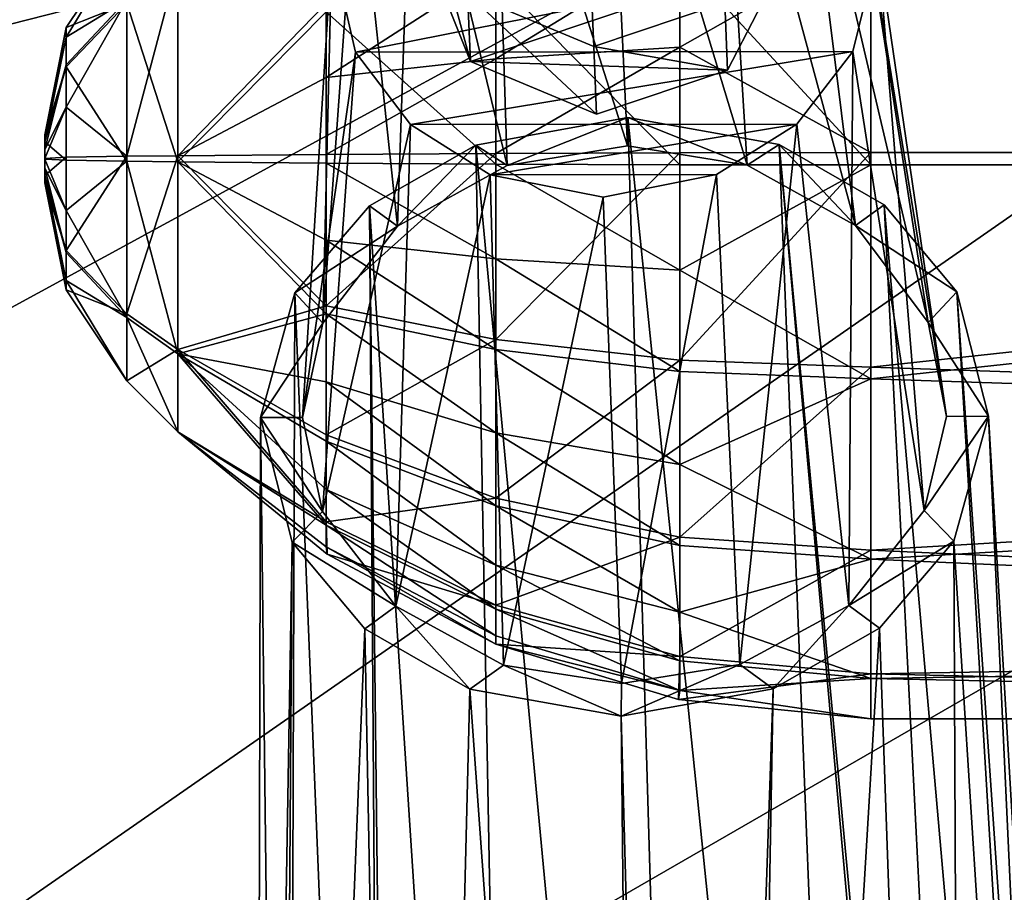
# Model space of a CAD drawing. Header units: metres. Extents: x -1004 to 0, y -808 to 0.
# Tile 18 of 122: x -836 to -801, y -174 to -143. Entities that reach past the tile are written whole.
import ezdxf

# ---------------------------------------------------------------- set-up
doc = ezdxf.new("R2010")
doc.units = ezdxf.units.M

msp = doc.modelspace()

# ---------------------------------------------------------------- linework, layer by layer
at = {"layer": 'top0123411'}
for points in [[(-994.037292, -794.032166, 90), (-994.037292, -10, 90), (-787.024658, -763.271118, 90)], [(-787.024658, -763.271118, 90), (-994.037292, -10, 90), (-533.424561, -638.481384, 90)], [(-994.037292, -10, 90), (-526.238708, -632.856445, 90), (-533.424561, -638.481384, 90)], [(-10, -10, 90), (-502.018646, -625.846375, 90), (-994.037292, -10, 90)], [(-502.018646, -625.846375, 90), (-510.034576, -626.560547, 90), (-994.037292, -10, 90)], [(-994.037292, -10, 90), (-510.034576, -626.560547, 90), (-518.256042, -628.853394, 90)], [(-518.256042, -628.853394, 90), (-526.238708, -632.856445, 90), (-994.037292, -10, 90)], [(-742.780518, -72.276802, 118.761467), (-792.152649, -69.16246, 118.815826), (-933.835571, -166.467499, 117.117363)], [(-933.835571, -166.467499, 117.117363), (-792.152649, -69.16246, 118.815826), (-930.932861, -128.084671, 117.787331)], [(-693.123474, -74.838211, 118.716751), (-742.780518, -72.276802, 118.761467), (-936.402649, -207.471207, 116.401634)], [(-936.402649, -207.471207, 116.401634), (-742.780518, -72.276802, 118.761467), (-933.835571, -166.467499, 117.117363)], [(-938.29071, -245.358398, 115.740311), (-646.118347, -76.727219, 118.683784), (-693.123474, -74.838211, 118.716751)], [(-938.29071, -245.358398, 115.740311), (-693.123474, -74.838211, 118.716751), (-936.402649, -207.471207, 116.401634)], [(-597.805054, -78.120209, 118.65947), (-646.118347, -76.727219, 118.683784), (-938.29071, -245.358398, 115.740311)], [(-939.738831, -283.879303, 115.067932), (-940.71405, -322.342346, 114.396553), (-597.805054, -78.120209, 118.65947)], [(-940.71405, -322.342346, 114.396553), (-513.875122, -606.131226, 109.443001), (-597.805054, -78.120209, 118.65947)], [(-939.738831, -283.879303, 115.067932), (-597.805054, -78.120209, 118.65947), (-938.29071, -245.358398, 115.740311)]]:
    msp.add_3dface(points, dxfattribs=at)
at = {"layer": 'top0123412'}
for points in [[(-918.452148, -133.331024, 2129.335449), (-901.793396, -155.042709, 2143.80835), (-502.018646, -55.05748, 2077.158447)], [(-901.793396, -155.042709, 2143.80835), (-820.791748, -194.333847, 2169.999756), (-502.018646, -55.05748, 2077.158447)], [(-502.018646, -55.05748, 2077.158447), (-820.791748, -194.333847, 2169.999756), (-502.018646, -194.333847, 2169.999756)], [(-502.018646, -57.672649, 2075.415039), (-898.363892, -158.604187, 2142.695801), (-914.9198, -137.676178, 2128.745361)], [(-820.791748, -195.279739, 2167.143799), (-898.363892, -158.604187, 2142.695801), (-502.018646, -57.672649, 2075.415039)], [(-502.018646, -195.279739, 2167.143799), (-820.791748, -195.279739, 2167.143799), (-502.018646, -57.672649, 2075.415039)], [(-901.793396, -155.042709, 2143.80835), (-882.831726, -172.402756, 2155.380371), (-820.791748, -194.333847, 2169.999756)], [(-820.791748, -195.279739, 2167.143799), (-879.806396, -175.047073, 2153.656738), (-898.363892, -158.604187, 2142.695801)], [(-882.831726, -172.402756, 2155.380371), (-872.716797, -179.259811, 2159.951416), (-820.791748, -194.333847, 2169.999756)]]:
    msp.add_3dface(points, dxfattribs=at)
at = {"layer": 'top0123413'}
for points in [[(-820.117432, -141.745178, 1739.405884), (-820.016418, -144.165573, 1744.66748), (-821.809082, -137.50708, 1741.387939)], [(-820.016418, -144.165573, 1744.66748), (-821.708069, -139.92746, 1746.649536), (-821.809082, -137.50708, 1741.387939)], [(-820.016418, -144.165573, 1744.66748), (-808.723694, -140.373596, 1746.195068), (-821.708069, -139.92746, 1746.649536)], [(-810.836121, -144.481003, 1744.346069), (-808.723694, -140.373596, 1746.195068), (-820.016418, -144.165573, 1744.66748)], [(-810.836121, -144.481003, 1744.346069), (-810.937134, -142.060608, 1739.084595), (-808.723694, -140.373596, 1746.195068)], [(-815.61438, -143.630814, 1738.452026), (-820.117432, -141.745178, 1739.405884), (-815.738647, -140.653366, 1729.567017)], [(-815.61438, -143.630814, 1738.452026), (-815.738647, -140.653366, 1729.567017), (-810.937134, -142.060608, 1739.084595)], [(-815.61438, -143.630814, 1738.452026), (-815.513428, -146.051208, 1743.713623), (-820.117432, -141.745178, 1739.405884)], [(-815.513428, -146.051208, 1743.713623), (-820.016418, -144.165573, 1744.66748), (-820.117432, -141.745178, 1739.405884)], [(-815.61438, -143.630814, 1738.452026), (-810.937134, -142.060608, 1739.084595), (-810.836121, -144.481003, 1744.346069)], [(-815.513428, -146.051208, 1743.713623), (-815.61438, -143.630814, 1738.452026), (-810.836121, -144.481003, 1744.346069)], [(-815.513428, -146.051208, 1743.713623), (-810.836121, -144.481003, 1744.346069), (-820.016418, -144.165573, 1744.66748)]]:
    msp.add_3dface(points, dxfattribs=at)
at = {"layer": 'top0123418'}
for points in [[(-815.154175, -131.288834, 1750.497559), (-819.203979, -132.093002, 1750.205444), (-814.40979, -147.189163, 1789.45459)], [(-811.115723, -132.080444, 1750.055908), (-815.154175, -131.288834, 1750.497559), (-810.134705, -147.873413, 1788.897217)], [(-815.154175, -131.288834, 1750.497559), (-814.40979, -147.189163, 1789.45459), (-810.134705, -147.873413, 1788.897217)], [(-819.203979, -132.093002, 1750.205444), (-822.070129, -133.896927, 1749.430542), (-818.700562, -147.886765, 1789.05542)], [(-819.203979, -132.093002, 1750.205444), (-818.700562, -147.886765, 1789.05542), (-814.40979, -147.189163, 1789.45459)], [(-808.277283, -133.873016, 1749.17688), (-811.115723, -132.080444, 1750.055908), (-806.265991, -150.026627, 1787.330322)], [(-811.115723, -132.080444, 1750.055908), (-810.134705, -147.873413, 1788.897217), (-806.265991, -150.026627, 1787.330322)], [(-822.070129, -133.896927, 1749.430542), (-824.06427, -136.489365, 1748.276245), (-822.617615, -150.051987, 1787.632446)], [(-822.070129, -133.896927, 1749.430542), (-822.617615, -150.051987, 1787.632446), (-818.700562, -147.886765, 1789.05542)], [(-806.316406, -136.461807, 1747.948364), (-808.277283, -133.873016, 1749.17688), (-803.675476, -153.490646, 1784.880737)], [(-808.277283, -133.873016, 1749.17688), (-806.265991, -150.026627, 1787.330322), (-803.675476, -153.490646, 1784.880737)], [(-824.06427, -136.489365, 1748.276245), (-825.285278, -153.523056, 1785.280762), (-822.617615, -150.051987, 1787.632446)], [(-824.06427, -136.489365, 1748.276245), (-824.967712, -140.164902, 1746.602783), (-825.285278, -153.523056, 1785.280762)], [(-805.463989, -140.135239, 1746.242065), (-806.316406, -136.461807, 1747.948364), (-803.020447, -156.846741, 1782.543701)], [(-806.316406, -136.461807, 1747.948364), (-803.675476, -153.490646, 1784.880737), (-803.020447, -156.846741, 1782.543701)], [(-826.016479, -156.881714, 1782.968994), (-824.967712, -140.164902, 1746.602783), (-824.115601, -143.837769, 1744.896851)], [(-824.967712, -140.164902, 1746.602783), (-826.016479, -156.881714, 1782.968994), (-825.285278, -153.523056, 1785.280762)], [(-824.115601, -143.837769, 1744.896851), (-824.967712, -140.164902, 1746.602783), (-805.463989, -140.135239, 1746.242065)], [(-806.367737, -143.811356, 1744.568359), (-824.115601, -143.837769, 1744.896851), (-805.463989, -140.135239, 1746.242065)], [(-803.818481, -160.207703, 1780.231689), (-806.367737, -143.811356, 1744.568359), (-805.463989, -140.135239, 1746.242065)], [(-803.020447, -156.846741, 1782.543701), (-803.818481, -160.207703, 1780.231689), (-805.463989, -140.135239, 1746.242065)], [(-825.294495, -160.239716, 1780.629272), (-826.016479, -156.881714, 1782.968994), (-824.115601, -143.837769, 1744.896851)], [(-825.294495, -160.239716, 1780.629272), (-824.115601, -143.837769, 1744.896851), (-822.157654, -146.424194, 1743.669556)], [(-822.157654, -146.424194, 1743.669556), (-824.115601, -143.837769, 1744.896851), (-806.367737, -143.811356, 1744.568359)], [(-808.364807, -146.406174, 1743.413086), (-822.157654, -146.424194, 1743.669556), (-806.367737, -143.811356, 1744.568359)], [(-806.506592, -163.60231, 1777.93335), (-808.364807, -146.406174, 1743.413086), (-806.367737, -143.811356, 1744.568359)], [(-803.818481, -160.207703, 1780.231689), (-806.506592, -163.60231, 1777.93335), (-806.367737, -143.811356, 1744.568359)], [(-814.397888, -146.17627, 1790.155884), (-819.825256, -147.156723, 1789.583008), (-811.889832, -231.928802, 1918.716064)], [(-819.825256, -147.156723, 1789.583008), (-814.397888, -146.17627, 1790.155884), (-818.700562, -147.886765, 1789.05542)], [(-814.397888, -146.17627, 1790.155884), (-814.40979, -147.189163, 1789.45459), (-818.700562, -147.886765, 1789.05542)], [(-810.134705, -147.873413, 1788.897217), (-814.40979, -147.189163, 1789.45459), (-814.397888, -146.17627, 1790.155884)], [(-811.889832, -231.928802, 1918.716064), (-805.622742, -231.939529, 1916.237183), (-814.397888, -146.17627, 1790.155884)], [(-805.622742, -231.939529, 1916.237183), (-808.992432, -147.140244, 1789.382568), (-814.397888, -146.17627, 1790.155884)], [(-808.992432, -147.140244, 1789.382568), (-810.134705, -147.873413, 1788.897217), (-814.397888, -146.17627, 1790.155884)], [(-822.683289, -163.626297, 1778.23291), (-825.294495, -160.239716, 1780.629272), (-822.157654, -146.424194, 1743.669556)], [(-822.683289, -163.626297, 1778.23291), (-822.157654, -146.424194, 1743.669556), (-819.316589, -148.219437, 1742.789185)], [(-819.316589, -148.219437, 1742.789185), (-822.157654, -146.424194, 1743.669556), (-808.364807, -146.406174, 1743.413086)], [(-811.228333, -148.207397, 1742.639404), (-819.316589, -148.219437, 1742.789185), (-808.364807, -146.406174, 1743.413086)], [(-810.397034, -165.714615, 1776.546509), (-811.228333, -148.207397, 1742.639404), (-808.364807, -146.406174, 1743.413086)], [(-806.506592, -163.60231, 1777.93335), (-810.397034, -165.714615, 1776.546509), (-808.364807, -146.406174, 1743.413086)], [(-819.825256, -147.156723, 1789.583008), (-823.625061, -149.321518, 1788.157959), (-818.244263, -231.958725, 1916.470581)], [(-823.625061, -149.321518, 1788.157959), (-819.825256, -147.156723, 1789.583008), (-822.617615, -150.051987, 1787.632446)], [(-822.617615, -150.051987, 1787.632446), (-819.825256, -147.156723, 1789.583008), (-818.700562, -147.886765, 1789.05542)], [(-819.825256, -147.156723, 1789.583008), (-818.244263, -231.958725, 1916.470581), (-811.889832, -231.928802, 1918.716064)], [(-806.265991, -150.026627, 1787.330322), (-810.134705, -147.873413, 1788.897217), (-808.992432, -147.140244, 1789.382568)], [(-805.622742, -231.939529, 1916.237183), (-801.391174, -231.861755, 1910.879028), (-808.992432, -147.140244, 1789.382568)], [(-801.391174, -231.861755, 1910.879028), (-801.025452, -232.134949, 1910.638794), (-808.992432, -147.140244, 1789.382568)], [(-808.992432, -147.140244, 1789.382568), (-801.025452, -232.134949, 1910.638794), (-805.241333, -149.293579, 1787.817993)], [(-805.241333, -149.293579, 1787.817993), (-806.265991, -150.026627, 1787.330322), (-808.992432, -147.140244, 1789.382568)], [(-818.840637, -165.727173, 1776.702881), (-822.683289, -163.626297, 1778.23291), (-819.316589, -148.219437, 1742.789185)], [(-811.228333, -148.207397, 1742.639404), (-815.277954, -149.011307, 1742.347412), (-819.316589, -148.219437, 1742.789185)], [(-818.840637, -165.727173, 1776.702881), (-819.316589, -148.219437, 1742.789185), (-815.277954, -149.011307, 1742.347412)], [(-814.626465, -166.391434, 1776.1604), (-815.277954, -149.011307, 1742.347412), (-811.228333, -148.207397, 1742.639404)], [(-810.397034, -165.714615, 1776.546509), (-814.626465, -166.391434, 1776.1604), (-811.228333, -148.207397, 1742.639404)], [(-814.626465, -166.391434, 1776.1604), (-818.840637, -165.727173, 1776.702881), (-815.277954, -149.011307, 1742.347412)], [(-823.625061, -149.321518, 1788.157959), (-826.283752, -152.428574, 1786.058228), (-823.044739, -232.168427, 1911.046143)], [(-826.283752, -152.428574, 1786.058228), (-823.625061, -149.321518, 1788.157959), (-822.617615, -150.051987, 1787.632446)], [(-823.625061, -149.321518, 1788.157959), (-822.671265, -231.894119, 1911.272583), (-818.244263, -231.958725, 1916.470581)], [(-822.671265, -231.894119, 1911.272583), (-823.625061, -149.321518, 1788.157959), (-823.044739, -232.168427, 1911.046143)], [(-805.241333, -149.293579, 1787.817993), (-802.652649, -152.392639, 1785.621216), (-806.265991, -150.026627, 1787.330322)], [(-801.025452, -232.134949, 1910.638794), (-797.615112, -236.063629, 1906.931152), (-805.241333, -149.293579, 1787.817993)], [(-805.241333, -149.293579, 1787.817993), (-797.615112, -236.063629, 1906.931152), (-802.652649, -152.392639, 1785.621216)], [(-826.283752, -152.428574, 1786.058228), (-822.617615, -150.051987, 1787.632446), (-825.285278, -153.523056, 1785.280762)], [(-802.652649, -152.392639, 1785.621216), (-803.675476, -153.490646, 1784.880737), (-806.265991, -150.026627, 1787.330322)], [(-826.283752, -152.428574, 1786.058228), (-827.516235, -156.884186, 1782.996582), (-826.577942, -236.107666, 1907.466797)], [(-827.516235, -156.884186, 1782.996582), (-826.283752, -152.428574, 1786.058228), (-825.285278, -153.523056, 1785.280762)], [(-823.044739, -232.168427, 1911.046143), (-826.283752, -152.428574, 1786.058228), (-826.577942, -236.107666, 1907.466797)], [(-802.652649, -152.392639, 1785.621216), (-801.520691, -156.84465, 1782.515869), (-803.675476, -153.490646, 1784.880737)], [(-797.615112, -236.063629, 1906.931152), (-796.621277, -239.990692, 1902.641724), (-802.652649, -152.392639, 1785.621216)], [(-802.652649, -152.392639, 1785.621216), (-796.621277, -239.990692, 1902.641724), (-801.520691, -156.84465, 1782.515869)], [(-827.516235, -156.884186, 1782.996582), (-825.285278, -153.523056, 1785.280762), (-826.016479, -156.881714, 1782.968994)], [(-801.520691, -156.84465, 1782.515869), (-803.020447, -156.846741, 1782.543701), (-803.675476, -153.490646, 1784.880737)], [(-826.577942, -236.107666, 1907.466797), (-827.516235, -156.884186, 1782.996582), (-827.717712, -240.037979, 1903.216919)], [(-827.516235, -156.884186, 1782.996582), (-826.384033, -161.336319, 1779.891113), (-827.717712, -240.037979, 1903.216919)], [(-825.294495, -160.239716, 1780.629272), (-827.516235, -156.884186, 1782.996582), (-826.016479, -156.881714, 1782.968994)], [(-826.384033, -161.336319, 1779.891113), (-827.516235, -156.884186, 1782.996582), (-825.294495, -160.239716, 1780.629272)], [(-803.020447, -156.846741, 1782.543701), (-801.520691, -156.84465, 1782.515869), (-803.818481, -160.207703, 1780.231689)], [(-801.520691, -156.84465, 1782.515869), (-802.753418, -161.300385, 1779.454102), (-803.818481, -160.207703, 1780.231689)], [(-801.520691, -156.84465, 1782.515869), (-797.51825, -243.219452, 1898.569214), (-802.753418, -161.300385, 1779.454102)], [(-796.621277, -239.990692, 1902.641724), (-797.51825, -243.219452, 1898.569214), (-801.520691, -156.84465, 1782.515869)], [(-822.683289, -163.626297, 1778.23291), (-826.384033, -161.336319, 1779.891113), (-825.294495, -160.239716, 1780.629272)], [(-803.818481, -160.207703, 1780.231689), (-802.753418, -161.300385, 1779.454102), (-806.506592, -163.60231, 1777.93335)], [(-827.717712, -240.037979, 1903.216919), (-826.384033, -161.336319, 1779.891113), (-826.962158, -243.264221, 1899.11377)], [(-826.384033, -161.336319, 1779.891113), (-823.791443, -164.438278, 1777.692261), (-826.962158, -243.264221, 1899.11377)], [(-823.791443, -164.438278, 1777.692261), (-826.384033, -161.336319, 1779.891113), (-822.683289, -163.626297, 1778.23291)], [(-802.753418, -161.300385, 1779.454102), (-805.416077, -164.410339, 1777.352417), (-806.506592, -163.60231, 1777.93335)], [(-802.753418, -161.300385, 1779.454102), (-802.358093, -251.052414, 1897.449829), (-805.416077, -164.410339, 1777.352417)], [(-797.51825, -243.219452, 1898.569214), (-802.358093, -251.052414, 1897.449829), (-802.753418, -161.300385, 1779.454102)], [(-820.043884, -166.588425, 1776.129883), (-823.791443, -164.438278, 1777.692261), (-822.683289, -163.626297, 1778.23291)], [(-820.043884, -166.588425, 1776.129883), (-822.683289, -163.626297, 1778.23291), (-818.840637, -165.727173, 1776.702881)], [(-806.506592, -163.60231, 1777.93335), (-809.21228, -166.57196, 1775.929565), (-810.397034, -165.714615, 1776.546509)], [(-806.506592, -163.60231, 1777.93335), (-805.416077, -164.410339, 1777.352417), (-809.21228, -166.57196, 1775.929565)], [(-826.962158, -243.264221, 1899.11377), (-823.791443, -164.438278, 1777.692261), (-822.14325, -251.082504, 1897.815674)], [(-823.791443, -164.438278, 1777.692261), (-820.043884, -166.588425, 1776.129883), (-822.14325, -251.082504, 1897.815674)], [(-802.358093, -251.052414, 1897.449829), (-810.802673, -254.743591, 1896.770142), (-805.416077, -164.410339, 1777.352417)], [(-805.416077, -164.410339, 1777.352417), (-810.802673, -254.743591, 1896.770142), (-809.21228, -166.57196, 1775.929565)], [(-814.639038, -167.552185, 1775.356812), (-820.043884, -166.588425, 1776.129883), (-818.840637, -165.727173, 1776.702881)], [(-814.639038, -167.552185, 1775.356812), (-818.840637, -165.727173, 1776.702881), (-814.626465, -166.391434, 1776.1604)], [(-809.21228, -166.57196, 1775.929565), (-814.639038, -167.552185, 1775.356812), (-810.397034, -165.714615, 1776.546509)], [(-810.397034, -165.714615, 1776.546509), (-814.639038, -167.552185, 1775.356812), (-814.626465, -166.391434, 1776.1604)], [(-822.14325, -251.082504, 1897.815674), (-820.043884, -166.588425, 1776.129883), (-813.718384, -254.748016, 1896.823975)], [(-820.043884, -166.588425, 1776.129883), (-814.639038, -167.552185, 1775.356812), (-813.718384, -254.748016, 1896.823975)], [(-809.21228, -166.57196, 1775.929565), (-812.256836, -254.960907, 1896.97937), (-814.639038, -167.552185, 1775.356812)], [(-810.802673, -254.743591, 1896.770142), (-812.256836, -254.960907, 1896.97937), (-809.21228, -166.57196, 1775.929565)], [(-813.718384, -254.748016, 1896.823975), (-814.639038, -167.552185, 1775.356812), (-812.256836, -254.960907, 1896.97937)]]:
    msp.add_3dface(points, dxfattribs=at)
at = {"layer": 'top0123420'}
for points in [[(-735.21582, -137.453842, 1747.1604), (-735.21582, -147.423447, 1744.369873), (-805.718384, -139.787186, 1745.977295)], [(-805.718384, -140.197998, 1782.930054), (-735.21582, -147.868073, 1784.367432), (-735.21582, -137.838913, 1781.799194)], [(-832.286926, -142.101898, 1770.037231), (-832.286926, -139.717316, 1764.456787), (-834.454651, -142.961349, 1764.420654)], [(-834.454651, -142.961349, 1764.420654), (-832.286926, -139.717316, 1764.456787), (-834.454651, -143.29718, 1762.626221)], [(-832.286926, -139.717316, 1764.456787), (-832.286926, -141.977219, 1758.824707), (-834.454651, -143.29718, 1762.626221)], [(-805.718384, -139.787186, 1745.977295), (-812.546509, -143.664673, 1745.455688), (-812.546509, -140.051422, 1746.595703)], [(-805.718384, -139.787186, 1745.977295), (-805.718384, -147.423447, 1744.369873), (-812.546509, -143.664673, 1745.455688)], [(-805.718384, -139.787186, 1745.977295), (-735.21582, -147.423447, 1744.369873), (-805.718384, -147.423447, 1744.369873)], [(-812.546509, -140.051422, 1746.595703), (-812.546509, -143.664673, 1745.455688), (-819.112305, -144.074921, 1747.404663)], [(-812.546509, -140.051422, 1746.595703), (-819.112305, -144.074921, 1747.404663), (-819.112305, -140.834015, 1748.427246)], [(-805.718384, -140.197998, 1782.930054), (-812.546509, -140.448441, 1782.305908), (-805.718384, -147.868088, 1784.36731)], [(-805.718384, -140.197998, 1782.930054), (-805.718384, -147.868088, 1784.36731), (-735.21582, -147.868073, 1784.367432)], [(-812.546509, -140.448441, 1782.305908), (-819.112305, -141.190125, 1780.45752), (-812.546509, -147.860626, 1783.694824)], [(-812.546509, -140.448441, 1782.305908), (-812.546509, -147.860626, 1783.694824), (-805.718384, -147.868088, 1784.36731)], [(-832.286926, -141.977219, 1758.824707), (-830.467102, -140.676178, 1757.552246), (-832.286926, -147.557648, 1756.440186)], [(-830.467102, -140.676178, 1757.552246), (-830.467102, -147.537399, 1754.620483), (-832.286926, -147.557648, 1756.440186)], [(-830.467102, -140.829453, 1771.338257), (-832.286926, -142.101898, 1770.037231), (-830.467102, -147.754135, 1774.116699)], [(-830.467102, -140.676178, 1757.552246), (-825.16333, -142.104889, 1751.401367), (-830.467102, -147.537399, 1754.620483)], [(-830.467102, -140.829453, 1771.338257), (-830.467102, -147.754135, 1774.116699), (-825.16333, -142.394562, 1777.455811)], [(-819.112305, -140.834015, 1748.427246), (-825.16333, -144.741135, 1750.56958), (-825.16333, -142.104889, 1751.401367)], [(-819.112305, -144.074921, 1747.404663), (-825.16333, -144.741135, 1750.56958), (-819.112305, -140.834015, 1748.427246)], [(-819.112305, -141.190125, 1780.45752), (-825.16333, -142.394562, 1777.455811), (-819.112305, -147.838486, 1781.703247)], [(-819.112305, -141.190125, 1780.45752), (-819.112305, -147.838486, 1781.703247), (-812.546509, -147.860626, 1783.694824)], [(-834.454651, -143.29718, 1762.626221), (-832.286926, -141.977219, 1758.824707), (-834.454651, -144.293488, 1761.096313)], [(-832.286926, -141.977219, 1758.824707), (-834.454651, -145.798935, 1760.063477), (-834.454651, -144.293488, 1761.096313)], [(-832.286926, -141.977219, 1758.824707), (-832.286926, -147.557648, 1756.440186), (-834.454651, -145.798935, 1760.063477)], [(-832.286926, -147.734009, 1772.296997), (-832.286926, -142.101898, 1770.037231), (-834.454651, -144.367126, 1767.714722)], [(-834.454651, -144.367126, 1767.714722), (-832.286926, -142.101898, 1770.037231), (-834.454651, -142.961349, 1764.420654)], [(-832.286926, -142.101898, 1770.037231), (-832.286926, -147.734009, 1772.296997), (-830.467102, -147.754135, 1774.116699)], [(-825.16333, -142.104889, 1751.401367), (-825.16333, -144.741135, 1750.56958), (-830.467102, -147.537399, 1754.620483)], [(-830.467102, -147.754135, 1774.116699), (-825.16333, -147.802521, 1778.469116), (-825.16333, -142.394562, 1777.455811)], [(-825.16333, -142.394562, 1777.455811), (-825.16333, -147.802521, 1778.469116), (-819.112305, -147.838486, 1781.703247)], [(-834.454651, -142.961349, 1764.420654), (-835.21582, -146.787949, 1764.378174), (-834.454651, -144.367126, 1767.714722)], [(-835.21582, -146.787949, 1764.378174), (-834.454651, -142.961349, 1764.420654), (-835.21582, -146.849625, 1764.049194)], [(-834.454651, -142.961349, 1764.420654), (-834.454651, -143.29718, 1762.626221), (-835.21582, -146.849625, 1764.049194)], [(-835.21582, -146.849625, 1764.049194), (-834.454651, -143.29718, 1762.626221), (-835.21582, -147.032547, 1763.768799)], [(-834.454651, -143.29718, 1762.626221), (-834.454651, -144.293488, 1761.096313), (-835.21582, -147.032547, 1763.768799)], [(-819.112305, -144.074921, 1747.404663), (-812.546509, -143.664673, 1745.455688), (-819.112305, -147.453049, 1747.033936)], [(-819.112305, -147.453049, 1747.033936), (-812.546509, -143.664673, 1745.455688), (-812.546509, -147.430908, 1745.042358)], [(-812.546509, -143.664673, 1745.455688), (-805.718384, -147.423447, 1744.369873), (-812.546509, -147.430908, 1745.042358)], [(-825.16333, -144.741135, 1750.56958), (-819.112305, -144.074921, 1747.404663), (-825.16333, -147.488998, 1750.268066)], [(-825.16333, -147.488998, 1750.268066), (-819.112305, -144.074921, 1747.404663), (-819.112305, -147.453049, 1747.033936)], [(-835.21582, -147.032547, 1763.768799), (-834.454651, -144.293488, 1761.096313), (-835.21582, -147.308746, 1763.579956)], [(-834.454651, -144.293488, 1761.096313), (-834.454651, -145.798935, 1760.063477), (-835.21582, -147.308746, 1763.579956)], [(-835.21582, -146.787949, 1764.378174), (-835.21582, -147.046158, 1764.981934), (-834.454651, -144.367126, 1767.714722)], [(-834.454651, -144.367126, 1767.714722), (-835.21582, -147.046158, 1764.981934), (-834.454651, -147.697876, 1769.052979)], [(-834.454651, -147.697876, 1769.052979), (-832.286926, -147.734009, 1772.296997), (-834.454651, -144.367126, 1767.714722)], [(-830.467102, -147.537399, 1754.620483), (-825.16333, -144.741135, 1750.56958), (-825.16333, -147.488998, 1750.268066)], [(-835.21582, -147.308746, 1763.579956), (-834.454651, -145.798935, 1760.063477), (-835.21582, -147.636215, 1763.510864)], [(-834.454651, -145.798935, 1760.063477), (-834.454651, -147.593689, 1759.684204), (-835.21582, -147.636215, 1763.510864)], [(-832.286926, -147.557648, 1756.440186), (-834.454651, -147.593689, 1759.684204), (-834.454651, -145.798935, 1760.063477)], [(-835.21582, -146.849625, 1764.049194), (-835.21582, -148.503555, 1764.359131), (-835.21582, -146.787949, 1764.378174)], [(-835.21582, -148.503555, 1764.359131), (-835.21582, -148.441925, 1764.68811), (-835.21582, -146.787949, 1764.378174)], [(-835.21582, -146.787949, 1764.378174), (-835.21582, -148.441925, 1764.68811), (-835.21582, -148.259048, 1764.968384)], [(-835.21582, -146.787949, 1764.378174), (-835.21582, -148.259048, 1764.968384), (-835.21582, -147.046158, 1764.981934)], [(-835.21582, -147.032547, 1763.768799), (-835.21582, -148.245514, 1763.755371), (-835.21582, -146.849625, 1764.049194)], [(-835.21582, -148.245514, 1763.755371), (-835.21582, -148.503555, 1764.359131), (-835.21582, -146.849625, 1764.049194)], [(-835.21582, -147.032547, 1763.768799), (-835.21582, -147.308746, 1763.579956), (-835.21582, -148.245514, 1763.755371)], [(-835.21582, -147.046158, 1764.981934), (-835.21582, -147.655304, 1765.22644), (-834.454651, -147.697876, 1769.052979)], [(-835.21582, -148.259048, 1764.968384), (-835.21582, -147.982834, 1765.157471), (-835.21582, -147.046158, 1764.981934)], [(-835.21582, -147.046158, 1764.981934), (-835.21582, -147.982834, 1765.157471), (-835.21582, -147.655304, 1765.22644)], [(-835.21582, -147.308746, 1763.579956), (-835.21582, -147.636215, 1763.510864), (-835.21582, -148.245514, 1763.755371)], [(-835.21582, -147.636215, 1763.510864), (-834.454651, -147.593689, 1759.684204), (-835.21582, -148.245514, 1763.755371)], [(-834.454651, -147.593689, 1759.684204), (-834.454651, -150.924408, 1761.022583), (-835.21582, -148.245514, 1763.755371)], [(-834.454651, -147.593689, 1759.684204), (-832.286926, -147.557648, 1756.440186), (-834.454651, -150.924408, 1761.022583)], [(-832.286926, -147.557648, 1756.440186), (-832.286926, -153.189667, 1758.700073), (-834.454651, -150.924408, 1761.022583)], [(-832.286926, -147.557648, 1756.440186), (-830.467102, -147.537399, 1754.620483), (-832.286926, -153.189667, 1758.700073)], [(-830.467102, -147.537399, 1754.620483), (-830.467102, -154.462097, 1757.399048), (-832.286926, -153.189667, 1758.700073)], [(-830.467102, -147.537399, 1754.620483), (-825.16333, -147.488998, 1750.268066), (-825.16333, -152.896973, 1751.281494)], [(-830.467102, -154.462097, 1757.399048), (-830.467102, -147.537399, 1754.620483), (-825.16333, -152.896973, 1751.281494)], [(-819.112305, -154.10141, 1748.279785), (-825.16333, -152.896973, 1751.281494), (-819.112305, -147.453049, 1747.033936)], [(-825.16333, -152.896973, 1751.281494), (-825.16333, -147.488998, 1750.268066), (-819.112305, -147.453049, 1747.033936)], [(-812.546509, -154.843094, 1746.431274), (-819.112305, -154.10141, 1748.279785), (-812.546509, -147.430908, 1745.042358)], [(-819.112305, -154.10141, 1748.279785), (-819.112305, -147.453049, 1747.033936), (-812.546509, -147.430908, 1745.042358)], [(-812.546509, -147.430908, 1745.042358), (-805.718384, -147.423447, 1744.369873), (-812.546509, -154.843094, 1746.431274)], [(-805.718384, -147.423447, 1744.369873), (-805.718384, -155.093552, 1745.807129), (-812.546509, -154.843094, 1746.431274)], [(-735.21582, -147.423447, 1744.369873), (-805.718384, -155.093552, 1745.807129), (-805.718384, -147.423447, 1744.369873)], [(-735.21582, -147.423447, 1744.369873), (-735.21582, -157.452606, 1746.937988), (-805.718384, -155.093552, 1745.807129)], [(-834.454651, -147.697876, 1769.052979), (-835.21582, -147.655304, 1765.22644), (-834.454651, -149.492661, 1768.673828)], [(-835.21582, -147.655304, 1765.22644), (-835.21582, -147.982834, 1765.157471), (-834.454651, -149.492661, 1768.673828)], [(-834.454651, -149.492661, 1768.673828), (-835.21582, -147.982834, 1765.157471), (-834.454651, -150.998062, 1767.640991)], [(-835.21582, -147.982834, 1765.157471), (-835.21582, -148.259048, 1764.968384), (-834.454651, -150.998062, 1767.640991)], [(-832.286926, -147.734009, 1772.296997), (-834.454651, -147.697876, 1769.052979), (-834.454651, -149.492661, 1768.673828)], [(-832.286926, -153.314331, 1769.912476), (-832.286926, -147.734009, 1772.296997), (-834.454651, -149.492661, 1768.673828)], [(-830.467102, -147.754135, 1774.116699), (-832.286926, -147.734009, 1772.296997), (-830.467102, -154.615341, 1771.184937)], [(-832.286926, -147.734009, 1772.296997), (-832.286926, -153.314331, 1769.912476), (-830.467102, -154.615341, 1771.184937)], [(-825.16333, -147.802521, 1778.469116), (-830.467102, -147.754135, 1774.116699), (-825.16333, -150.550385, 1778.167603)], [(-825.16333, -150.550385, 1778.167603), (-830.467102, -147.754135, 1774.116699), (-825.16333, -153.18663, 1777.335815)], [(-830.467102, -147.754135, 1774.116699), (-830.467102, -154.615341, 1771.184937), (-825.16333, -153.18663, 1777.335815)], [(-819.112305, -147.838486, 1781.703247), (-825.16333, -147.802521, 1778.469116), (-819.112305, -151.216599, 1781.332642)], [(-819.112305, -151.216599, 1781.332642), (-825.16333, -147.802521, 1778.469116), (-825.16333, -150.550385, 1778.167603)], [(-812.546509, -147.860626, 1783.694824), (-819.112305, -147.838486, 1781.703247), (-812.546509, -151.626846, 1783.281616)], [(-812.546509, -151.626846, 1783.281616), (-819.112305, -147.838486, 1781.703247), (-819.112305, -151.216599, 1781.332642)], [(-805.718384, -147.868088, 1784.36731), (-812.546509, -147.860626, 1783.694824), (-812.546509, -151.626846, 1783.281616)], [(-805.718384, -155.504318, 1782.759888), (-805.718384, -147.868088, 1784.36731), (-812.546509, -151.626846, 1783.281616)], [(-805.718384, -147.868088, 1784.36731), (-805.718384, -155.504318, 1782.759888), (-735.21582, -147.868073, 1784.367432)], [(-735.21582, -147.868073, 1784.367432), (-805.718384, -155.504318, 1782.759888), (-735.21582, -157.837677, 1781.576904)], [(-835.21582, -148.245514, 1763.755371), (-834.454651, -150.924408, 1761.022583), (-835.21582, -148.503555, 1764.359131)], [(-834.454651, -150.998062, 1767.640991), (-835.21582, -148.259048, 1764.968384), (-834.454651, -151.994354, 1766.111084)], [(-835.21582, -148.259048, 1764.968384), (-835.21582, -148.441925, 1764.68811), (-834.454651, -151.994354, 1766.111084)], [(-834.454651, -151.994354, 1766.111084), (-835.21582, -148.441925, 1764.68811), (-834.454651, -152.330154, 1764.316528)], [(-835.21582, -148.441925, 1764.68811), (-835.21582, -148.503555, 1764.359131), (-834.454651, -152.330154, 1764.316528)], [(-834.454651, -150.924408, 1761.022583), (-834.454651, -152.330154, 1764.316528), (-835.21582, -148.503555, 1764.359131)], [(-832.286926, -153.314331, 1769.912476), (-834.454651, -149.492661, 1768.673828), (-834.454651, -150.998062, 1767.640991)], [(-819.112305, -154.457489, 1780.310059), (-825.16333, -150.550385, 1778.167603), (-825.16333, -153.18663, 1777.335815)], [(-819.112305, -151.216599, 1781.332642), (-825.16333, -150.550385, 1778.167603), (-819.112305, -154.457489, 1780.310059)], [(-834.454651, -150.924408, 1761.022583), (-832.286926, -153.189667, 1758.700073), (-834.454651, -152.330154, 1764.316528)], [(-834.454651, -151.994354, 1766.111084), (-832.286926, -153.314331, 1769.912476), (-834.454651, -150.998062, 1767.640991)], [(-812.546509, -155.240082, 1782.141479), (-812.546509, -151.626846, 1783.281616), (-819.112305, -151.216599, 1781.332642)], [(-812.546509, -155.240082, 1782.141479), (-819.112305, -151.216599, 1781.332642), (-819.112305, -154.457489, 1780.310059)], [(-805.718384, -155.504318, 1782.759888), (-812.546509, -151.626846, 1783.281616), (-812.546509, -155.240082, 1782.141479)], [(-834.454651, -152.330154, 1764.316528), (-832.286926, -155.574203, 1764.280518), (-834.454651, -151.994354, 1766.111084)], [(-832.286926, -155.574203, 1764.280518), (-832.286926, -153.314331, 1769.912476), (-834.454651, -151.994354, 1766.111084)], [(-832.286926, -153.189667, 1758.700073), (-832.286926, -155.574203, 1764.280518), (-834.454651, -152.330154, 1764.316528)], [(-830.467102, -154.462097, 1757.399048), (-825.16333, -152.896973, 1751.281494), (-825.16333, -157.505508, 1754.287231)], [(-825.16333, -157.505508, 1754.287231), (-825.16333, -152.896973, 1751.281494), (-819.112305, -154.10141, 1748.279785)], [(-832.286926, -153.189667, 1758.700073), (-830.467102, -154.462097, 1757.399048), (-832.286926, -155.574203, 1764.280518)], [(-825.16333, -153.18663, 1777.335815), (-830.467102, -154.615341, 1771.184937), (-825.16333, -155.60994, 1776.005737)], [(-819.112305, -157.43663, 1778.674805), (-825.16333, -153.18663, 1777.335815), (-825.16333, -155.60994, 1776.005737)], [(-819.112305, -157.43663, 1778.674805), (-819.112305, -154.457489, 1780.310059), (-825.16333, -153.18663, 1777.335815)], [(-830.467102, -154.615341, 1771.184937), (-832.286926, -153.314331, 1769.912476), (-830.467102, -157.39389, 1764.260254)], [(-832.286926, -153.314331, 1769.912476), (-832.286926, -155.574203, 1764.280518), (-830.467102, -157.39389, 1764.260254)], [(-819.112305, -159.766968, 1751.974854), (-825.16333, -157.505508, 1754.287231), (-819.112305, -154.10141, 1748.279785)], [(-819.112305, -159.766968, 1751.974854), (-819.112305, -154.10141, 1748.279785), (-812.546509, -154.843094, 1746.431274)], [(-830.467102, -154.462097, 1757.399048), (-830.467102, -157.39389, 1764.260254), (-832.286926, -155.574203, 1764.280518)], [(-830.467102, -157.39389, 1764.260254), (-830.467102, -154.462097, 1757.399048), (-825.16333, -160.612976, 1758.827759)], [(-825.16333, -160.612976, 1758.827759), (-830.467102, -154.462097, 1757.399048), (-825.16333, -157.505508, 1754.287231)], [(-830.467102, -154.615341, 1771.184937), (-825.16333, -157.727188, 1774.228394), (-825.16333, -155.60994, 1776.005737)], [(-830.467102, -157.39389, 1764.260254), (-825.16333, -160.732941, 1769.619873), (-830.467102, -154.615341, 1771.184937)], [(-825.16333, -160.732941, 1769.619873), (-825.16333, -159.457016, 1772.072144), (-830.467102, -154.615341, 1771.184937)], [(-830.467102, -154.615341, 1771.184937), (-825.16333, -159.457016, 1772.072144), (-825.16333, -157.727188, 1774.228394)], [(-812.546509, -158.561493, 1780.318481), (-819.112305, -154.457489, 1780.310059), (-819.112305, -157.43663, 1778.674805)], [(-812.546509, -155.240082, 1782.141479), (-819.112305, -154.457489, 1780.310059), (-812.546509, -158.561493, 1780.318481)], [(-812.546509, -161.159561, 1750.551025), (-819.112305, -159.766968, 1751.974854), (-812.546509, -154.843094, 1746.431274)], [(-812.546509, -154.843094, 1746.431274), (-805.718384, -155.093552, 1745.807129), (-812.546509, -161.159561, 1750.551025)], [(-805.718384, -155.093552, 1745.807129), (-805.718384, -161.629791, 1750.07019), (-812.546509, -161.159561, 1750.551025)], [(-812.546509, -158.561493, 1780.318481), (-805.718384, -155.504318, 1782.759888), (-812.546509, -155.240082, 1782.141479)], [(-735.21582, -157.452606, 1746.937988), (-805.718384, -161.629791, 1750.07019), (-805.718384, -155.093552, 1745.807129)], [(-825.16333, -155.60994, 1776.005737), (-825.16333, -157.727188, 1774.228394), (-819.112305, -160.03949, 1776.489868)], [(-819.112305, -160.03949, 1776.489868), (-819.112305, -157.43663, 1778.674805), (-825.16333, -155.60994, 1776.005737)], [(-805.718384, -161.944183, 1778.352661), (-805.718384, -155.504318, 1782.759888), (-812.546509, -158.561493, 1780.318481)], [(-805.718384, -155.504318, 1782.759888), (-805.718384, -161.944183, 1778.352661), (-735.21582, -157.837677, 1781.576904)], [(-825.132263, -161.766251, 1764.21167), (-825.16333, -161.505936, 1766.96582), (-830.467102, -157.39389, 1764.260254)], [(-825.16333, -161.505936, 1766.96582), (-825.16333, -160.732941, 1769.619873), (-830.467102, -157.39389, 1764.260254)], [(-825.132263, -161.766251, 1764.21167), (-830.467102, -157.39389, 1764.260254), (-825.16333, -160.612976, 1758.827759)], [(-812.546509, -161.463394, 1777.882446), (-819.112305, -157.43663, 1778.674805), (-819.112305, -160.03949, 1776.489868)], [(-812.546509, -161.463394, 1777.882446), (-812.546509, -158.561493, 1780.318481), (-819.112305, -157.43663, 1778.674805)], [(-735.21582, -157.452606, 1746.937988), (-735.21582, -164.854034, 1754.176758), (-805.718384, -161.629791, 1750.07019)], [(-825.16333, -160.612976, 1758.827759), (-825.16333, -157.505508, 1754.287231), (-819.112305, -159.766968, 1751.974854)], [(-825.16333, -157.727188, 1774.228394), (-819.112305, -162.166077, 1773.838989), (-819.112305, -160.03949, 1776.489868)], [(-825.16333, -159.457016, 1772.072144), (-819.112305, -162.166077, 1773.838989), (-825.16333, -157.727188, 1774.228394)], [(-735.21582, -157.837677, 1781.576904), (-805.718384, -161.944183, 1778.352661), (-735.21582, -165.076355, 1774.175537)], [(-812.546509, -161.463394, 1777.882446), (-805.718384, -161.944183, 1778.352661), (-812.546509, -158.561493, 1780.318481)], [(-825.16333, -160.732941, 1769.619873), (-819.112305, -163.73465, 1770.824341), (-825.16333, -159.457016, 1772.072144)], [(-819.112305, -163.73465, 1770.824341), (-819.112305, -162.166077, 1773.838989), (-825.16333, -159.457016, 1772.072144)], [(-819.112305, -163.587173, 1757.556885), (-825.16333, -160.612976, 1758.827759), (-819.112305, -159.766968, 1751.974854)], [(-819.112305, -163.587173, 1757.556885), (-819.112305, -159.766968, 1751.974854), (-812.546509, -161.159561, 1750.551025)], [(-819.112305, -160.03949, 1776.489868), (-819.112305, -162.166077, 1773.838989), (-812.546509, -163.834305, 1774.927124)], [(-812.546509, -163.834305, 1774.927124), (-812.546509, -161.463394, 1777.882446), (-819.112305, -160.03949, 1776.489868)], [(-825.132263, -161.766251, 1764.21167), (-825.16333, -160.612976, 1758.827759), (-819.112305, -163.587173, 1757.556885)], [(-825.16333, -161.505936, 1766.96582), (-819.112305, -164.684952, 1767.561401), (-825.16333, -160.732941, 1769.619873)], [(-819.112305, -164.684952, 1767.561401), (-819.112305, -163.73465, 1770.824341), (-825.16333, -160.732941, 1769.619873)], [(-812.546509, -165.418671, 1756.774292), (-819.112305, -163.587173, 1757.556885), (-812.546509, -161.159561, 1750.551025)], [(-812.546509, -161.159561, 1750.551025), (-805.718384, -161.629791, 1750.07019), (-812.546509, -165.418671, 1756.774292)], [(-825.132263, -161.766251, 1764.21167), (-819.112488, -164.980911, 1764.175903), (-825.16333, -161.505936, 1766.96582)], [(-819.112488, -164.980911, 1764.175903), (-819.112305, -164.684952, 1767.561401), (-825.16333, -161.505936, 1766.96582)], [(-805.718384, -161.944183, 1778.352661), (-812.546509, -161.463394, 1777.882446), (-812.546509, -163.834305, 1774.927124)], [(-805.718384, -161.629791, 1750.07019), (-805.718384, -166.037094, 1756.51001), (-812.546509, -165.418671, 1756.774292)], [(-735.21582, -164.854034, 1754.176758), (-805.718384, -166.037094, 1756.51001), (-805.718384, -161.629791, 1750.07019)], [(-819.112488, -164.980911, 1764.175903), (-825.132263, -161.766251, 1764.21167), (-819.112305, -163.587173, 1757.556885)], [(-805.718384, -166.20723, 1771.816406), (-805.718384, -161.944183, 1778.352661), (-812.546509, -163.834305, 1774.927124)], [(-805.718384, -161.944183, 1778.352661), (-805.718384, -166.20723, 1771.816406), (-735.21582, -165.076355, 1774.175537)], [(-819.112305, -162.166077, 1773.838989), (-812.546509, -165.583099, 1771.565918), (-812.546509, -163.834305, 1774.927124)], [(-819.112305, -163.73465, 1770.824341), (-812.546509, -165.583099, 1771.565918), (-819.112305, -162.166077, 1773.838989)], [(-819.112488, -164.980911, 1764.175903), (-819.112305, -163.587173, 1757.556885), (-812.546509, -165.418671, 1756.774292)], [(-819.112305, -164.684952, 1767.561401), (-812.546509, -166.642578, 1767.928223), (-819.112305, -163.73465, 1770.824341)], [(-812.546509, -166.642578, 1767.928223), (-812.546509, -165.583099, 1771.565918), (-819.112305, -163.73465, 1770.824341)], [(-812.546509, -163.834305, 1774.927124), (-812.546509, -165.583099, 1771.565918), (-805.718384, -166.20723, 1771.816406)], [(-819.112305, -164.684952, 1767.561401), (-819.112488, -164.980911, 1764.175903), (-812.546509, -166.642578, 1767.928223)], [(-735.21582, -164.854034, 1754.176758), (-735.21582, -167.644531, 1764.146362), (-805.718384, -166.037094, 1756.51001)], [(-819.112488, -164.980911, 1764.175903), (-812.582581, -166.964142, 1764.153931), (-812.546509, -166.642578, 1767.928223)], [(-812.582581, -166.964142, 1764.153931), (-819.112488, -164.980911, 1764.175903), (-812.546509, -165.418671, 1756.774292)], [(-735.21582, -165.076355, 1774.175537), (-805.718384, -166.20723, 1771.816406), (-735.21582, -167.644531, 1764.146362)], [(-812.546509, -165.418671, 1756.774292), (-805.718384, -166.037094, 1756.51001), (-812.582581, -166.964142, 1764.153931)], [(-812.546509, -165.583099, 1771.565918), (-812.546509, -166.642578, 1767.928223), (-805.718384, -166.20723, 1771.816406)], [(-805.718384, -166.037094, 1756.51001), (-805.718384, -167.644531, 1764.146362), (-812.582581, -166.964142, 1764.153931)], [(-805.718384, -166.20723, 1771.816406), (-812.546509, -166.642578, 1767.928223), (-805.718384, -167.644531, 1764.146362)], [(-735.21582, -167.644531, 1764.146362), (-805.718384, -167.644531, 1764.146362), (-805.718384, -166.037094, 1756.51001)], [(-805.718384, -166.20723, 1771.816406), (-805.718384, -167.644531, 1764.146362), (-735.21582, -167.644531, 1764.146362)], [(-812.546509, -166.642578, 1767.928223), (-812.582581, -166.964142, 1764.153931), (-805.718384, -167.644531, 1764.146362)]]:
    msp.add_3dface(points, dxfattribs=at)

doc.saveas('drawing.dxf')
